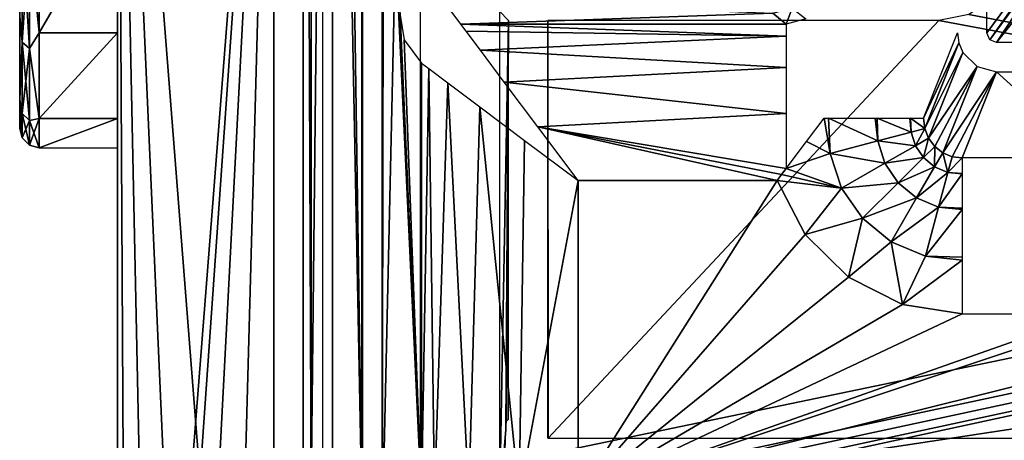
# Model space of a CAD drawing. Header units: millimetres. Extents: x -131 to 131, y -208 to 128.
# Tile 2 of 23: x -131 to -106, y -177 to -167. Entities that reach past the tile are written whole.
import ezdxf

# ---------------------------------------------------------------- set-up
doc = ezdxf.new("R2010")
doc.units = ezdxf.units.MM
doc.header["$LTSCALE"] = 127.314815
for name, color, linetype in [('1', 7, 'CONTINUOUS'), ('112', 7, 'CONTINUOUS'), ('12', 7, 'CONTINUOUS'), ('122', 7, 'CONTINUOUS'), ('123', 7, 'CONTINUOUS'), ('124', 7, 'CONTINUOUS'), ('131', 7, 'CONTINUOUS'), ('138', 7, 'CONTINUOUS'), ('139', 7, 'CONTINUOUS'), ('140', 7, 'CONTINUOUS'), ('141', 7, 'CONTINUOUS'), ('145', 7, 'CONTINUOUS'), ('146', 7, 'CONTINUOUS'), ('157', 7, 'CONTINUOUS'), ('2', 7, 'CONTINUOUS'), ('22', 7, 'CONTINUOUS'), ('40', 7, 'CONTINUOUS'), ('6', 7, 'CONTINUOUS'), ('72', 7, 'CONTINUOUS'), ('8', 7, 'CONTINUOUS'), ('82', 7, 'CONTINUOUS'), ('9', 7, 'CONTINUOUS'), ('92', 7, 'CONTINUOUS'), ('93', 7, 'CONTINUOUS'), ('94', 7, 'CONTINUOUS')]:
    doc.layers.add(name, color=color, linetype=linetype)

msp = doc.modelspace()

# ---------------------------------------------------------------- linework, layer by layer
at = {"layer": '1', "color": 8, "linetype": 'Continuous', "true_color": 0x787878}
for points in [[(122, -178.822), (122, -128.092), (-122, -178.822), (122, -178.822)], [(122, -128.092), (-122, -128.092), (-122, -178.822), (122, -128.092)]]:
    msp.add_3dface(points, dxfattribs=at)
at = {"layer": '112', "color": 8, "linetype": 'Continuous', "true_color": 0x787878}
for points in [[(-123.5, -128.092, -1.5), (-123.5, -178.861, -1.5), (-123.299, -178.841, -0.75), (-123.5, -128.092, -1.5)], [(-123.5, -128.092, -1.5), (-123.299, -178.841, -0.75), (-123.299, -128.092, -0.75), (-123.5, -128.092, -1.5)], [(-123.299, -178.841, -0.75), (-122.75, -178.827, -0.201), (-122.75, -128.092, -0.201), (-123.299, -178.841, -0.75)], [(-123.299, -128.092, -0.75), (-123.299, -178.841, -0.75), (-122.75, -128.092, -0.201), (-123.299, -128.092, -0.75)], [(-122, -178.822), (-122, -128.092), (-122.75, -128.092, -0.201), (-122, -178.822)], [(-122.75, -178.827, -0.201), (-122, -178.822), (-122.75, -128.092, -0.201), (-122.75, -178.827, -0.201)]]:
    msp.add_3dface(points, dxfattribs=at)
at = {"layer": '12', "color": 8, "linetype": 'Continuous', "true_color": 0x787878}
for points in [[(-105.952, -167.24, -31.5), (-106.026, -167.063, -31.5), (-102.053, -161.697, -31.5), (-105.952, -167.24, -31.5)], [(-106.026, -167.063, -31.5), (-106.026, -165.025, -31.5), (-102.053, -161.697, -31.5), (-106.026, -167.063, -31.5)], [(-103.461, -163.787, -31.5), (-105.952, -167.24, -31.5), (-102.053, -161.697, -31.5), (-103.461, -163.787, -31.5)], [(-103.84, -164.353, -31.5), (-105.952, -167.24, -31.5), (-103.461, -163.787, -31.5), (-103.84, -164.353, -31.5)], [(-105.776, -167.313, -31.5), (-105.952, -167.24, -31.5), (-103.84, -164.353, -31.5), (-105.776, -167.313, -31.5)], [(-103.974, -165.025, -31.5), (-105.776, -167.313, -31.5), (-103.84, -164.353, -31.5), (-103.974, -165.025, -31.5)], [(-104.224, -167.313, -31.5), (-105.776, -167.313, -31.5), (-103.974, -165.025, -31.5), (-104.224, -167.313, -31.5)]]:
    msp.add_3dface(points, dxfattribs=at)
at = {"layer": '122', "color": 8, "linetype": 'Continuous', "true_color": 0x787878}
for points in [[(-127.956, -204.354, -45), (-128.25, -202.5, -45), (-124.25, -151.5, -45), (-127.956, -204.354, -45)], [(-128.25, -202.5, -45), (-128.25, -151.5, -45), (-124.25, -151.5, -45), (-128.25, -202.5, -45)], [(-127.104, -206.027, -45), (-127.956, -204.354, -45), (-124.25, -151.5, -45), (-127.104, -206.027, -45)], [(-125.777, -207.354, -45), (-127.104, -206.027, -45), (-124.25, -151.5, -45), (-125.777, -207.354, -45)], [(-124.25, -202.5, -45), (-125.777, -207.354, -45), (-124.25, -151.5, -45), (-124.25, -202.5, -45)]]:
    msp.add_3dface(points, dxfattribs=at)
at = {"layer": '123', "color": 8, "linetype": 'Continuous', "true_color": 0x787878}
for points in [[(-127.956, -204.354), (-127.104, -206.027), (-128.25, -151.5), (-127.956, -204.354)], [(-127.104, -206.027), (-125.777, -207.354), (-128.25, -151.5), (-127.104, -206.027)], [(-124.25, -202.5), (-124.25, -151.5), (-128.25, -151.5), (-124.25, -202.5)], [(-125.777, -207.354), (-124.25, -202.5), (-128.25, -151.5), (-125.777, -207.354)], [(-128.25, -202.5), (-127.956, -204.354), (-128.25, -151.5), (-128.25, -202.5)]]:
    msp.add_3dface(points, dxfattribs=at)
at = {"layer": '124', "color": 8, "linetype": 'Continuous', "true_color": 0x787878}
for points in [[(-128.25, -151.5, -45), (-128.25, -202.5, -45), (-128.25, -151.5), (-128.25, -151.5, -45)], [(-128.25, -202.5, -45), (-128.25, -202.5), (-128.25, -151.5), (-128.25, -202.5, -45)]]:
    msp.add_3dface(points, dxfattribs=at)
at = {"layer": '131', "color": 8, "linetype": 'Continuous', "true_color": 0x787878}
for points in [[(-124.25, -202.5, -45), (-124.25, -151.5, -45), (-124.25, -202.5), (-124.25, -202.5, -45)], [(-124.25, -151.5, -45), (-124.25, -151.5), (-124.25, -202.5), (-124.25, -151.5, -45)]]:
    msp.add_3dface(points, dxfattribs=at)
at = {"layer": '138', "linetype": 'Continuous'}
for points in [[(-128.25, -167.063, -12.498), (-128.25, -163.615, -8.519), (-130.25, -167.063, -12.498), (-128.25, -167.063, -12.498)], [(-130.25, -167.063, -12.498), (-128.25, -163.615, -8.519), (-130.25, -163.615, -8.519), (-130.25, -167.063, -12.498)], [(-128.25, -169.251, -17.288), (-128.25, -167.063, -12.498), (-130.25, -169.251, -17.288), (-128.25, -169.251, -17.288)], [(-130.25, -169.251, -17.288), (-128.25, -167.063, -12.498), (-130.25, -167.063, -12.498), (-130.25, -169.251, -17.288)], [(-128.25, -170, -22.5), (-128.25, -169.251, -17.288), (-130.25, -170, -22.5), (-128.25, -170, -22.5)], [(-130.25, -170, -22.5), (-128.25, -169.251, -17.288), (-130.25, -169.251, -17.288), (-130.25, -170, -22.5)]]:
    msp.add_3dface(points, dxfattribs=at)
at = {"layer": '139', "color": 7, "linetype": 'Continuous'}
for points in [[(-130.75, -133.5, -22.5), (-130.75, -169.5, -22.5), (-130.75, -168.771, -17.429), (-130.75, -133.5, -22.5)], [(-130.75, -134.229, -27.571), (-130.75, -169.5, -22.5), (-130.75, -133.5, -22.5), (-130.75, -134.229, -27.571)], [(-130.75, -134.229, -17.429), (-130.75, -133.5, -22.5), (-130.75, -168.771, -17.429), (-130.75, -134.229, -17.429)], [(-130.75, -136.357, -32.231), (-130.75, -168.771, -27.571), (-130.75, -134.229, -27.571), (-130.75, -136.357, -32.231)], [(-130.75, -168.771, -27.571), (-130.75, -169.5, -22.5), (-130.75, -134.229, -27.571), (-130.75, -168.771, -27.571)], [(-130.75, -166.643, -12.769), (-130.75, -134.229, -17.429), (-130.75, -168.771, -17.429), (-130.75, -166.643, -12.769)], [(-130.75, -166.643, -32.231), (-130.75, -168.771, -27.571), (-130.75, -136.357, -32.231), (-130.75, -166.643, -32.231)]]:
    msp.add_3dface(points, dxfattribs=at)
at = {"layer": '140', "linetype": 'Continuous'}
for points in [[(-130.25, -167.063, -12.498), (-130.25, -163.615, -8.519), (-130.5, -164.534, -9.466), (-130.25, -167.063, -12.498)], [(-130.75, -166.643, -12.769), (-130.683, -167.305, -13.375), (-130.683, -164.405, -9.595), (-130.75, -166.643, -12.769)], [(-130.683, -167.305, -13.375), (-130.5, -164.534, -9.466), (-130.683, -164.405, -9.595), (-130.683, -167.305, -13.375)], [(-130.5, -167.463, -13.283), (-130.5, -164.534, -9.466), (-130.683, -167.305, -13.375), (-130.5, -167.463, -13.283)], [(-130.5, -167.463, -13.283), (-130.25, -167.063, -12.498), (-130.5, -164.534, -9.466), (-130.5, -167.463, -13.283)], [(-130.75, -166.643, -12.769), (-130.75, -168.771, -17.429), (-130.683, -167.305, -13.375), (-130.75, -166.643, -12.769)], [(-130.25, -169.251, -17.288), (-130.25, -167.063, -12.498), (-130.5, -167.463, -13.283), (-130.25, -169.251, -17.288)], [(-130.75, -168.771, -17.429), (-130.683, -169.128, -17.777), (-130.683, -167.305, -13.375), (-130.75, -168.771, -17.429)], [(-130.683, -169.128, -17.777), (-130.5, -167.463, -13.283), (-130.683, -167.305, -13.375), (-130.683, -169.128, -17.777)], [(-130.5, -169.305, -17.729), (-130.5, -167.463, -13.283), (-130.683, -169.128, -17.777), (-130.5, -169.305, -17.729)], [(-130.5, -169.305, -17.729), (-130.25, -169.251, -17.288), (-130.5, -167.463, -13.283), (-130.5, -169.305, -17.729)], [(-130.75, -168.771, -17.429), (-130.75, -169.5, -22.5), (-130.683, -169.128, -17.777), (-130.75, -168.771, -17.429)], [(-130.75, -169.5, -22.5), (-130.683, -169.75, -22.5), (-130.683, -169.128, -17.777), (-130.75, -169.5, -22.5)], [(-130.683, -169.75, -22.5), (-130.5, -169.305, -17.729), (-130.683, -169.128, -17.777), (-130.683, -169.75, -22.5)], [(-130.5, -169.933, -22.5), (-130.5, -169.305, -17.729), (-130.683, -169.75, -22.5), (-130.5, -169.933, -22.5)], [(-130.25, -170, -22.5), (-130.25, -169.251, -17.288), (-130.5, -169.933, -22.5), (-130.25, -170, -22.5)], [(-130.5, -169.933, -22.5), (-130.25, -169.251, -17.288), (-130.5, -169.305, -17.729), (-130.5, -169.933, -22.5)]]:
    msp.add_3dface(points, dxfattribs=at)
at = {"layer": '141', "linetype": 'Continuous'}
for points in [[(-130.25, -163.615, -36.481), (-130.25, -167.063, -32.502), (-130.5, -164.534, -35.534), (-130.25, -163.615, -36.481)], [(-130.75, -166.643, -32.231), (-130.683, -164.405, -35.405), (-130.683, -167.305, -31.625), (-130.75, -166.643, -32.231)], [(-130.5, -164.534, -35.534), (-130.5, -167.463, -31.717), (-130.683, -164.405, -35.405), (-130.5, -164.534, -35.534)], [(-130.683, -164.405, -35.405), (-130.5, -167.463, -31.717), (-130.683, -167.305, -31.625), (-130.683, -164.405, -35.405)], [(-130.5, -164.534, -35.534), (-130.25, -167.063, -32.502), (-130.5, -167.463, -31.717), (-130.5, -164.534, -35.534)], [(-130.75, -168.771, -27.571), (-130.75, -166.643, -32.231), (-130.683, -167.305, -31.625), (-130.75, -168.771, -27.571)], [(-130.25, -167.063, -32.502), (-130.25, -169.251, -27.712), (-130.5, -167.463, -31.717), (-130.25, -167.063, -32.502)], [(-130.75, -168.771, -27.571), (-130.683, -167.305, -31.625), (-130.683, -169.128, -27.223), (-130.75, -168.771, -27.571)], [(-130.5, -167.463, -31.717), (-130.5, -169.305, -27.271), (-130.683, -167.305, -31.625), (-130.5, -167.463, -31.717)], [(-130.683, -167.305, -31.625), (-130.5, -169.305, -27.271), (-130.683, -169.128, -27.223), (-130.683, -167.305, -31.625)], [(-130.5, -167.463, -31.717), (-130.25, -169.251, -27.712), (-130.5, -169.305, -27.271), (-130.5, -167.463, -31.717)], [(-130.683, -169.75, -22.5), (-130.75, -168.771, -27.571), (-130.683, -169.128, -27.223), (-130.683, -169.75, -22.5)], [(-130.75, -169.5, -22.5), (-130.75, -168.771, -27.571), (-130.683, -169.75, -22.5), (-130.75, -169.5, -22.5)], [(-130.5, -169.305, -27.271), (-130.5, -169.933, -22.5), (-130.683, -169.128, -27.223), (-130.5, -169.305, -27.271)], [(-130.5, -169.933, -22.5), (-130.683, -169.75, -22.5), (-130.683, -169.128, -27.223), (-130.5, -169.933, -22.5)], [(-130.25, -169.251, -27.712), (-130.25, -170, -22.5), (-130.5, -169.305, -27.271), (-130.25, -169.251, -27.712)], [(-130.25, -170, -22.5), (-130.5, -169.933, -22.5), (-130.5, -169.305, -27.271), (-130.25, -170, -22.5)]]:
    msp.add_3dface(points, dxfattribs=at)
at = {"layer": '145', "color": 8, "linetype": 'Continuous', "true_color": 0x787878}
for points in [[(-120.433, -179.75, -45), (-120.5, -179.5, -45), (120.5, -128.018, -45), (-120.433, -179.75, -45)], [(-120.5, -179.5, -45), (-120.5, -128.018, -45), (120.5, -128.018, -45), (-120.5, -179.5, -45)], [(-120.25, -179.933, -45), (-120.433, -179.75, -45), (120.5, -128.018, -45), (-120.25, -179.933, -45)], [(-120, -180, -45), (-120.25, -179.933, -45), (120.5, -128.018, -45), (-120, -180, -45)], [(120, -180, -45), (-120, -180, -45), (120.5, -128.018, -45), (120, -180, -45)]]:
    msp.add_3dface(points, dxfattribs=at)
at = {"layer": '146', "color": 8, "linetype": 'Continuous', "true_color": 0x787878}
for points in [[(-105.405, -165.519, -43), (-105.838, -166.165, -43), (-50.079, -177.421, -43), (-105.405, -165.519, -43)], [(-105.838, -166.165, -43), (-106.486, -166.597, -43), (-50.079, -177.421, -43), (-105.838, -166.165, -43)], [(-106.486, -166.597, -43), (-107.25, -166.749, -43), (-50.079, -177.421, -43), (-106.486, -166.597, -43)], [(-117.238, -177.421, -43), (-117.251, -166.749, -43), (-117.245, -177.421, -43), (-117.238, -177.421, -43)], [(-107.25, -166.749, -43), (-117.251, -166.749, -43), (-117.238, -177.421, -43), (-107.25, -166.749, -43)], [(-117.251, -166.749, -43), (-117.251, -177.421, -43), (-117.245, -177.421, -43), (-117.251, -166.749, -43)], [(-50.079, -177.421, -43), (-107.25, -166.749, -43), (-117.238, -177.421, -43), (-50.079, -177.421, -43)]]:
    msp.add_3dface(points, dxfattribs=at)
at = {"layer": '157', "color": 8, "linetype": 'Continuous', "true_color": 0x787878}
for points in [[(-118.487, -166.512, -32.987), (-118.487, -179.186, -32.987), (-118.251, -166.749, -42.026), (-118.487, -166.512, -32.987)], [(-118.251, -166.749, -42.026), (-118.487, -179.186, -32.987), (-118.323, -177.201, -39.254), (-118.251, -166.749, -42.026)], [(-118.304, -176.988, -39.987), (-118.251, -166.749, -42.026), (-118.323, -177.201, -39.254), (-118.304, -176.988, -39.987)], [(-118.251, -176.934, -42.026), (-118.251, -166.749, -42.026), (-118.304, -176.988, -39.987), (-118.251, -176.934, -42.026)], [(-118.323, -177.201, -39.254), (-118.487, -179.186, -32.987), (-118.337, -177.748, -38.721), (-118.323, -177.201, -39.254)]]:
    msp.add_3dface(points, dxfattribs=at)
at = {"layer": '2', "color": 8, "linetype": 'Continuous', "true_color": 0x787878}
for points in [[(-121.987, -126.487, -45), (-121.987, -180, -45), (-123, -128.092, -45), (-121.987, -126.487, -45)], [(-123, -128.092, -45), (-121.987, -180, -45), (-123, -180, -45), (-123, -128.092, -45)]]:
    msp.add_3dface(points, dxfattribs=at)
at = {"layer": '22', "color": 8, "linetype": 'Continuous', "true_color": 0x787878}
for points in [[(-121.46, -155.517, -43.474), (-121.487, -179.987, -44.513), (-121.487, -126.487, -44.513), (-121.46, -155.517, -43.474)], [(-121.456, -156.28, -43.323), (-121.487, -179.987, -44.513), (-121.46, -155.517, -43.474), (-121.456, -156.28, -43.323)], [(-121.445, -156.922, -42.898), (-121.487, -179.987, -44.513), (-121.456, -156.28, -43.323), (-121.445, -156.922, -42.898)], [(-121.147, -164.842, -31.505), (-121.487, -179.987, -44.513), (-121.445, -156.922, -42.898), (-121.147, -164.842, -31.505)], [(-120.476, -178.976, -5.895), (-121.487, -179.987, -44.513), (-121.147, -164.842, -31.505), (-120.476, -178.976, -5.895)], [(-121.026, -166.61, -26.917), (-120.476, -178.976, -5.895), (-121.147, -164.842, -31.505), (-121.026, -166.61, -26.917)], [(-120.925, -167.24, -23.023), (-120.476, -178.976, -5.895), (-121.026, -166.61, -26.917), (-120.925, -167.24, -23.023)], [(-120.476, -167.839, -5.895), (-120.476, -178.976, -5.895), (-120.925, -167.24, -23.023), (-120.476, -167.839, -5.895)]]:
    msp.add_3dface(points, dxfattribs=at)
at = {"layer": '40', "color": 8, "linetype": 'Continuous', "true_color": 0x787878}
for points in [[(-105.776, -168.06, -30.815), (-103.345, -170.261, -5.651), (-106.655, -170.261, -5.651), (-105.776, -168.06, -30.815)], [(-104.224, -168.06, -30.815), (-103.345, -170.261, -5.651), (-105.776, -168.06, -30.815), (-104.224, -168.06, -30.815)]]:
    msp.add_3dface(points, dxfattribs=at)
at = {"layer": '6', "color": 8, "linetype": 'Continuous', "true_color": 0x787878}
for points in [[(-116.477, -170.838, -2), (-111.383, -170.838, -2), (-116.477, -178.874, -2), (-116.477, -170.838, -2)], [(-111.383, -170.838, -2), (-110.667, -172.217, -2), (-116.477, -178.874, -2), (-111.383, -170.838, -2)], [(-88.227, -174.587, -2), (-116.477, -178.874, -2), (-88.328, -171.88, -2), (-88.227, -174.587, -2)], [(-116.477, -178.874, -2), (-101.427, -173.862, -2), (-88.328, -171.88, -2), (-116.477, -178.874, -2)], [(-110.667, -172.217, -2), (-109.566, -173.307, -2), (-116.477, -178.874, -2), (-110.667, -172.217, -2)], [(-109.566, -173.307, -2), (-108.185, -174.005, -2), (-116.477, -178.874, -2), (-109.566, -173.307, -2)], [(-103.345, -174.246, -2), (-101.427, -173.862, -2), (-116.477, -178.874, -2), (-103.345, -174.246, -2)], [(-108.185, -174.005, -2), (-106.655, -174.246, -2), (-116.477, -178.874, -2), (-108.185, -174.005, -2)], [(-106.655, -174.246, -2), (-103.345, -174.246, -2), (-116.477, -178.874, -2), (-106.655, -174.246, -2)], [(-88.139, -176.368, -2), (-116.477, -178.874, -2), (-88.227, -174.587, -2), (-88.139, -176.368, -2)], [(-88.064, -177.535, -2), (-116.477, -178.874, -2), (-88.139, -176.368, -2), (-88.064, -177.535, -2)]]:
    msp.add_3dface(points, dxfattribs=at)
at = {"layer": '72', "color": 8, "linetype": 'Continuous', "true_color": 0x787878}
for points in [[(-111.157, -166.84, -5.86), (-111.5, -166.566, -13.709), (-111, -166.432, -13.717), (-111.157, -166.84, -5.86)], [(-111.157, -166.84, -5.86), (-111, -166.432, -13.717), (-110.654, -166.709, -5.792), (-111.157, -166.84, -5.86)]]:
    msp.add_3dface(points, dxfattribs=at)
at = {"layer": '8', "color": 8, "linetype": 'Continuous', "true_color": 0x787878}
for points in [[(-123.5, -178.861, -1.5), (-123.5, -128.092, -1.5), (-123.5, -179.987, -44.5), (-123.5, -178.861, -1.5)], [(-123.5, -179.987, -44.5), (-123.5, -128.092, -1.5), (-123.5, -128.092, -44.5), (-123.5, -179.987, -44.5)]]:
    msp.add_3dface(points, dxfattribs=at)
at = {"layer": '82', "color": 8, "linetype": 'Continuous', "true_color": 0x787878}
for points in [[(-106.775, -167.063, -30.776), (-106.74, -167.324, -30.792), (-107.645, -169.242, -5.86), (-106.775, -167.063, -30.776)], [(-107.645, -169.242, -5.86), (-106.74, -167.324, -30.792), (-107.614, -169.512, -5.774), (-107.645, -169.242, -5.86)], [(-106.74, -167.324, -30.792), (-106.639, -167.563, -30.805), (-107.614, -169.512, -5.774), (-106.74, -167.324, -30.792)], [(-107.614, -169.512, -5.774), (-106.639, -167.563, -30.805), (-107.516, -169.759, -5.705), (-107.614, -169.512, -5.774)], [(-106.639, -167.563, -30.805), (-106.274, -167.926, -30.82), (-107.516, -169.759, -5.705), (-106.639, -167.563, -30.805)], [(-107.516, -169.759, -5.705), (-106.274, -167.926, -30.82), (-107.359, -169.97, -5.655), (-107.516, -169.759, -5.705)], [(-107.359, -169.97, -5.655), (-106.274, -167.926, -30.82), (-107.153, -170.13, -5.629), (-107.359, -169.97, -5.655)], [(-106.274, -167.926, -30.82), (-105.776, -168.06, -30.815), (-107.153, -170.13, -5.629), (-106.274, -167.926, -30.82)], [(-107.153, -170.13, -5.629), (-105.776, -168.06, -30.815), (-106.914, -170.23, -5.627), (-107.153, -170.13, -5.629)], [(-105.776, -168.06, -30.815), (-106.655, -170.261, -5.651), (-106.914, -170.23, -5.627), (-105.776, -168.06, -30.815)]]:
    msp.add_3dface(points, dxfattribs=at)
at = {"layer": '9', "color": 8, "linetype": 'Continuous', "true_color": 0x787878}
for points in [[(-119.925, -166.241, -23.015), (-111.5, -166.566, -13.709), (-119.476, -166.839, -5.887), (-119.925, -166.241, -23.015)], [(-111.5, -166.566, -13.709), (-111.157, -166.84, -5.86), (-119.476, -166.839, -5.887), (-111.5, -166.566, -13.709)], [(-119.476, -166.839, -5.887), (-111.157, -166.84, -5.86), (-119.476, -166.84, -5.873), (-119.476, -166.839, -5.887)], [(-111.157, -166.84, -5.86), (-119.476, -166.84, -5.86), (-119.476, -166.84, -5.873), (-111.157, -166.84, -5.86)]]:
    msp.add_3dface(points, dxfattribs=at)
at = {"layer": '92', "color": 8, "linetype": 'Continuous', "true_color": 0x787878}
for points in [[(-110.184, -169.242, -2.276), (-110.033, -170.151, -2.289), (-110.635, -169.84, -2.118), (-110.184, -169.242, -2.276)], [(-110.073, -169.242, -2.321), (-110.033, -170.151, -2.289), (-110.184, -169.242, -2.276), (-110.073, -169.242, -2.321)], [(-110.033, -170.151, -2.289), (-110.073, -169.242, -2.321), (-108.811, -169.826, -3.101), (-110.033, -170.151, -2.289)], [(-108.811, -169.826, -3.101), (-110.073, -169.242, -2.321), (-108.885, -169.242, -3.103), (-108.811, -169.826, -3.101)], [(-108.826, -169.242, -3.16), (-108.811, -169.826, -3.101), (-108.885, -169.242, -3.103), (-108.826, -169.242, -3.16)], [(-107.965, -169.601, -4.322), (-108.826, -169.242, -3.16), (-107.995, -169.242, -4.36), (-107.965, -169.601, -4.322)], [(-108.811, -169.826, -3.101), (-108.826, -169.242, -3.16), (-107.965, -169.601, -4.322), (-108.811, -169.826, -3.101)], [(-107.977, -169.242, -4.4), (-107.965, -169.601, -4.322), (-107.995, -169.242, -4.36), (-107.977, -169.242, -4.4)], [(-107.614, -169.512, -5.774), (-107.965, -169.601, -4.322), (-107.977, -169.242, -4.4), (-107.614, -169.512, -5.774)], [(-107.645, -169.242, -5.86), (-107.614, -169.512, -5.774), (-107.977, -169.242, -4.4), (-107.645, -169.242, -5.86)], [(-107.854, -169.949, -4.259), (-108.811, -169.826, -3.101), (-107.965, -169.601, -4.322), (-107.854, -169.949, -4.259)], [(-107.614, -169.512, -5.774), (-107.854, -169.949, -4.259), (-107.965, -169.601, -4.322), (-107.614, -169.512, -5.774)], [(-107.614, -169.512, -5.774), (-107.516, -169.759, -5.705), (-107.854, -169.949, -4.259), (-107.614, -169.512, -5.774)], [(-110.635, -169.84, -2.118), (-110.033, -170.151, -2.289), (-111.157, -170.531, -2.012), (-110.635, -169.84, -2.118)], [(-108.632, -170.395, -3.053), (-110.033, -170.151, -2.289), (-108.811, -169.826, -3.101), (-108.632, -170.395, -3.053)], [(-108.632, -170.395, -3.053), (-108.811, -169.826, -3.101), (-107.854, -169.949, -4.259), (-108.632, -170.395, -3.053)], [(-107.516, -169.759, -5.705), (-107.649, -170.254, -4.214), (-107.854, -169.949, -4.259), (-107.516, -169.759, -5.705)], [(-107.516, -169.759, -5.705), (-107.359, -169.97, -5.655), (-107.649, -170.254, -4.214), (-107.516, -169.759, -5.705)], [(-107.649, -170.254, -4.214), (-108.632, -170.395, -3.053), (-107.854, -169.949, -4.259), (-107.649, -170.254, -4.214)], [(-107.359, -169.97, -5.655), (-107.364, -170.489, -4.19), (-107.649, -170.254, -4.214), (-107.359, -169.97, -5.655)], [(-107.359, -169.97, -5.655), (-107.153, -170.13, -5.629), (-107.364, -170.489, -4.19), (-107.359, -169.97, -5.655)], [(-107.153, -170.13, -5.629), (-107.023, -170.631, -4.188), (-107.364, -170.489, -4.19), (-107.153, -170.13, -5.629)], [(-107.153, -170.13, -5.629), (-106.914, -170.23, -5.627), (-107.023, -170.631, -4.188), (-107.153, -170.13, -5.629)], [(-110.033, -170.151, -2.289), (-109.741, -171.031, -2.263), (-111.157, -170.531, -2.012), (-110.033, -170.151, -2.289)], [(-109.741, -171.031, -2.263), (-110.033, -170.151, -2.289), (-108.632, -170.395, -3.053), (-109.741, -171.031, -2.263)], [(-108.296, -170.897, -3.019), (-109.741, -171.031, -2.263), (-108.632, -170.395, -3.053), (-108.296, -170.897, -3.019)], [(-108.296, -170.897, -3.019), (-108.632, -170.395, -3.053), (-107.649, -170.254, -4.214), (-108.296, -170.897, -3.019)], [(-107.364, -170.489, -4.19), (-108.296, -170.897, -3.019), (-107.649, -170.254, -4.214), (-107.364, -170.489, -4.19)], [(-106.914, -170.23, -5.627), (-106.655, -170.261, -5.651), (-107.023, -170.631, -4.188), (-106.914, -170.23, -5.627)], [(-107.023, -170.631, -4.188), (-106.655, -170.261, -5.651), (-106.655, -170.659, -4.231), (-107.023, -170.631, -4.188)], [(-111.157, -170.531, -2.012), (-109.741, -171.031, -2.263), (-111.272, -170.684, -2.003), (-111.157, -170.531, -2.012)], [(-107.826, -171.284, -3.001), (-108.296, -170.897, -3.019), (-107.364, -170.489, -4.19), (-107.826, -171.284, -3.001)], [(-107.023, -170.631, -4.188), (-107.826, -171.284, -3.001), (-107.364, -170.489, -4.19), (-107.023, -170.631, -4.188)], [(-107.262, -171.52, -3), (-107.826, -171.284, -3.001), (-107.023, -170.631, -4.188), (-107.262, -171.52, -3)], [(-106.655, -170.669, -4.21), (-107.262, -171.52, -3), (-107.023, -170.631, -4.188), (-106.655, -170.669, -4.21)], [(-106.655, -170.669, -4.21), (-107.023, -170.631, -4.188), (-106.655, -170.659, -4.231), (-106.655, -170.669, -4.21)], [(-109.741, -171.031, -2.263), (-111.383, -170.838, -2), (-111.272, -170.684, -2.003), (-109.741, -171.031, -2.263)], [(-110.667, -172.217, -2), (-111.383, -170.838, -2), (-109.741, -171.031, -2.263), (-110.667, -172.217, -2)], [(-109.209, -171.805, -2.245), (-109.741, -171.031, -2.263), (-108.296, -170.897, -3.019), (-109.209, -171.805, -2.245)], [(-107.826, -171.284, -3.001), (-109.209, -171.805, -2.245), (-108.296, -170.897, -3.019), (-107.826, -171.284, -3.001)], [(-106.655, -171.544, -3.051), (-107.262, -171.52, -3), (-106.655, -170.669, -4.21), (-106.655, -171.544, -3.051)], [(-109.209, -171.805, -2.245), (-110.667, -172.217, -2), (-109.741, -171.031, -2.263), (-109.209, -171.805, -2.245)], [(-108.474, -172.403, -2.236), (-109.209, -171.805, -2.245), (-107.826, -171.284, -3.001), (-108.474, -172.403, -2.236)], [(-107.262, -171.52, -3), (-108.474, -172.403, -2.236), (-107.826, -171.284, -3.001), (-107.262, -171.52, -3)], [(-107.597, -172.769, -2.236), (-108.474, -172.403, -2.236), (-107.262, -171.52, -3), (-107.597, -172.769, -2.236)], [(-106.655, -171.582, -3.016), (-107.597, -172.769, -2.236), (-107.262, -171.52, -3), (-106.655, -171.582, -3.016)], [(-106.655, -172.796, -2.272), (-107.597, -172.769, -2.236), (-106.655, -171.582, -3.016), (-106.655, -172.796, -2.272)], [(-106.655, -171.582, -3.016), (-107.262, -171.52, -3), (-106.655, -171.544, -3.051), (-106.655, -171.582, -3.016)], [(-109.566, -173.307, -2), (-110.667, -172.217, -2), (-109.209, -171.805, -2.245), (-109.566, -173.307, -2)], [(-108.474, -172.403, -2.236), (-109.566, -173.307, -2), (-109.209, -171.805, -2.245), (-108.474, -172.403, -2.236)], [(-108.185, -174.005, -2), (-109.566, -173.307, -2), (-108.474, -172.403, -2.236), (-108.185, -174.005, -2)], [(-107.597, -172.769, -2.236), (-108.185, -174.005, -2), (-108.474, -172.403, -2.236), (-107.597, -172.769, -2.236)], [(-106.655, -172.871, -2.244), (-108.185, -174.005, -2), (-107.597, -172.769, -2.236), (-106.655, -172.871, -2.244)], [(-106.655, -174.246, -2), (-108.185, -174.005, -2), (-106.655, -172.871, -2.244), (-106.655, -174.246, -2)], [(-106.655, -172.871, -2.244), (-107.597, -172.769, -2.236), (-106.655, -172.796, -2.272), (-106.655, -172.871, -2.244)]]:
    msp.add_3dface(points, dxfattribs=at)
at = {"layer": '93', "color": 8, "linetype": 'Continuous', "true_color": 0x787878}
for points in [[(-119.476, -166.84, -5.86), (-111.157, -166.84, -5.86), (-111.157, -167.153, -4.443), (-119.476, -166.84, -5.86)], [(-119.338, -167.023, -4.795), (-119.476, -166.84, -5.86), (-111.157, -167.153, -4.443), (-119.338, -167.023, -4.795)], [(-118.973, -167.509, -3.781), (-119.338, -167.023, -4.795), (-111.157, -167.153, -4.443), (-118.973, -167.509, -3.781)], [(-111.157, -167.951, -3.231), (-118.973, -167.509, -3.781), (-111.157, -167.153, -4.443), (-111.157, -167.951, -3.231)], [(-118.361, -168.327, -2.886), (-118.973, -167.509, -3.781), (-111.157, -167.951, -3.231), (-118.361, -168.327, -2.886)], [(-111.157, -169.128, -2.384), (-118.361, -168.327, -2.886), (-111.157, -167.951, -3.231), (-111.157, -169.128, -2.384)], [(-117.503, -169.47, -2.241), (-118.361, -168.327, -2.886), (-111.157, -169.128, -2.384), (-117.503, -169.47, -2.241)], [(-111.157, -170.531, -2.012), (-117.503, -169.47, -2.241), (-111.157, -169.128, -2.384), (-111.157, -170.531, -2.012)], [(-111.272, -170.684, -2.003), (-111.383, -170.838, -2), (-117.503, -169.47, -2.241), (-111.272, -170.684, -2.003)], [(-111.383, -170.838, -2), (-116.477, -170.838, -2), (-117.503, -169.47, -2.241), (-111.383, -170.838, -2)], [(-111.157, -170.531, -2.012), (-111.272, -170.684, -2.003), (-117.503, -169.47, -2.241), (-111.157, -170.531, -2.012)]]:
    msp.add_3dface(points, dxfattribs=at)
at = {"layer": '94', "color": 8, "linetype": 'Continuous', "true_color": 0x787878}
for points in [[(-120.292, -167.977, -4.795), (-120.476, -178.976, -5.895), (-120.475, -167.839, -5.86), (-120.292, -167.977, -4.795)], [(-120.475, -167.839, -5.86), (-120.476, -178.976, -5.895), (-120.476, -167.839, -5.878), (-120.475, -167.839, -5.86)], [(-120.476, -178.976, -5.895), (-120.476, -167.839, -5.895), (-120.476, -167.839, -5.878), (-120.476, -178.976, -5.895)], [(-120.476, -178.976, -5.895), (-120.292, -167.977, -4.795), (-120.142, -178.937, -4.397), (-120.476, -178.976, -5.895)], [(-120.292, -167.977, -4.795), (-119.806, -168.342, -3.781), (-120.142, -178.937, -4.397), (-120.292, -167.977, -4.795)], [(-120.142, -178.937, -4.397), (-119.806, -168.342, -3.781), (-119.268, -178.904, -3.135), (-120.142, -178.937, -4.397)], [(-119.806, -168.342, -3.781), (-118.988, -168.954, -2.886), (-119.268, -178.904, -3.135), (-119.806, -168.342, -3.781)], [(-119.268, -178.904, -3.135), (-118.988, -168.954, -2.886), (-117.984, -178.882, -2.294), (-119.268, -178.904, -3.135)], [(-118.988, -168.954, -2.886), (-117.845, -169.812, -2.241), (-117.984, -178.882, -2.294), (-118.988, -168.954, -2.886)], [(-117.845, -169.812, -2.241), (-116.477, -170.838, -2), (-117.984, -178.882, -2.294), (-117.845, -169.812, -2.241)], [(-116.477, -170.838, -2), (-116.477, -178.874, -2), (-117.984, -178.882, -2.294), (-116.477, -170.838, -2)]]:
    msp.add_3dface(points, dxfattribs=at)

doc.saveas('drawing.dxf')
